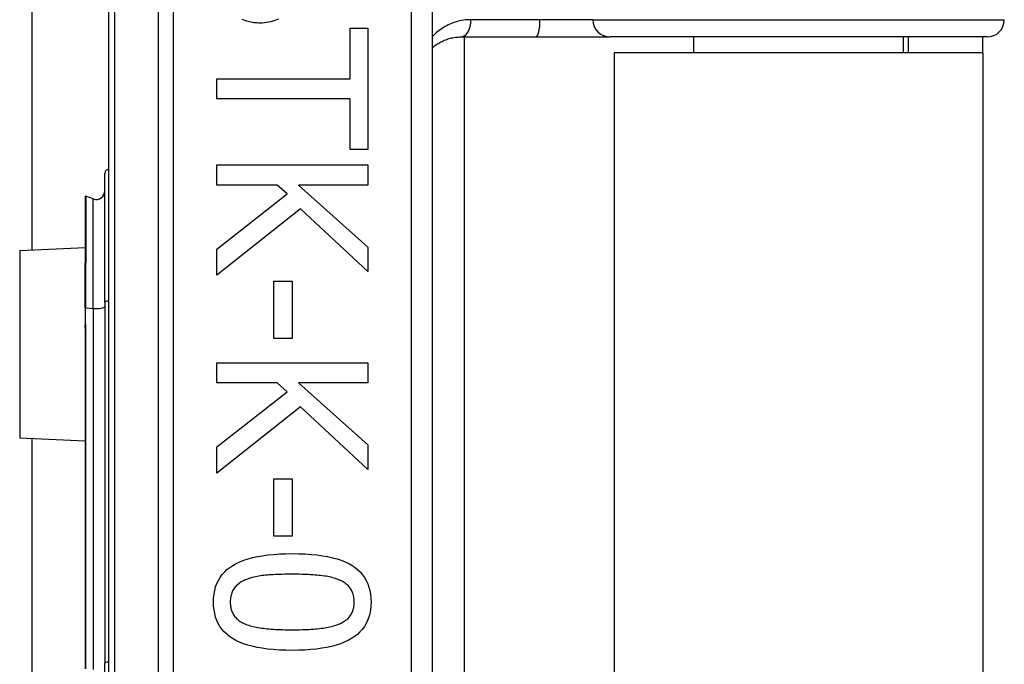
# Model space of a CAD drawing. Header units: inches. Extents: x 7 to 188, y 10 to 101.
# Tile 120 of 154: x 41.67 to 42.567, y 69.587 to 70.174. Entities that reach past the tile are written whole.
import ezdxf

# ---------------------------------------------------------------- set-up
doc = ezdxf.new("R2010")
doc.units = ezdxf.units.IN
doc.header["$MEASUREMENT"] = 0
doc.layers.add('Visible Edges(ANSI)', color=7, linetype='Continuous', lineweight=25)
doc.layers.add('Visible Tangent Edges(ANSI)', color=7, linetype='Continuous', lineweight=25)

msp = doc.modelspace()

# ---------------------------------------------------------------- linework, layer by layer
at = {"layer": 'Visible Edges(ANSI)'}
for p, q in [((41.68143, 69.96469), (41.68143, 72.96033)), ((41.75107, 70.46982), (41.75107, 68.58764)), ((42.04634, 68.77873), (42.04634, 70.27873)), ((41.97113, 70.16673), (41.98743, 70.16673)), ((41.97113, 70.1205), (41.97113, 70.16673)), ((41.98743, 70.16673), (41.98743, 70.05596)), ((42.07212, 70.15865), (42.14056, 70.15865)), ((42.07513, 70.15865), (42.07513, 68.89881)), ((42.14056, 70.15865), (42.20806, 70.15865)), ((42.55132, 70.15865), (42.20806, 70.15865)), ((42.2841, 70.15865), (42.2841, 70.14423)), ((42.47504, 70.15865), (42.47504, 70.14423)), ((42.47957, 70.15865), (42.47957, 70.14423)), ((42.54757, 70.14423), (42.54757, 70.15865)), ((42.54757, 70.14423), (42.21157, 70.14423)), ((42.21157, 70.14423), (42.21157, 68.91323)), ((42.54757, 70.14423), (42.54757, 68.91323)), ((41.84963, 70.10219), (41.84963, 70.1205)), ((41.84963, 70.1205), (41.97113, 70.1205)), ((41.97113, 70.10219), (41.84963, 70.10219)), ((41.97113, 70.05596), (41.97113, 70.10219)), ((41.98743, 70.05596), (41.97113, 70.05596)), ((41.84963, 70.042), (41.98743, 70.042)), ((41.84963, 70.02369), (41.84963, 70.042)), ((41.98743, 70.042), (41.98743, 70.02369)), ((41.74782, 69.91695), (41.74782, 70.03429)), ((41.90468, 70.02369), (41.84963, 70.02369)), ((41.91373, 70.01565), (41.90468, 70.02369)), ((41.92411, 70.02369), (41.98743, 69.96719)), ((41.98743, 70.02369), (41.92411, 70.02369)), ((41.7299, 70.01314), (41.7299, 69.95245)), ((41.73725, 70.01103), (41.73042, 70.01351)), ((41.84963, 69.96529), (41.91373, 70.01565)), ((41.9259, 70.00191), (41.84963, 69.9415)), ((41.98743, 69.94485), (41.9259, 70.00191)), ((41.6702, 69.9642), (41.7299, 69.96681)), ((41.84963, 69.9415), (41.84963, 69.96529)), ((41.98743, 69.96719), (41.98743, 69.94485)), ((41.7299, 69.95245), (41.7299, 69.95183)), ((41.7299, 69.91183), (41.7299, 69.95183)), ((41.90156, 69.93614), (41.91831, 69.93614)), ((41.90156, 69.88399), (41.90156, 69.93614)), ((41.91831, 69.93614), (41.91831, 69.88399)), ((41.7299, 69.91183), (41.7299, 69.89902)), ((41.74782, 69.91695), (41.74782, 69.58809)), ((41.7299, 69.89902), (41.7299, 69.89332)), ((41.7299, 69.89332), (41.7299, 69.58289)), ((41.91831, 69.88399), (41.90156, 69.88399)), ((41.84963, 69.86177), (41.98743, 69.86177)), ((41.84963, 69.84346), (41.84963, 69.86177)), ((41.98743, 69.86177), (41.98743, 69.84346)), ((41.90468, 69.84346), (41.84963, 69.84346)), ((41.91373, 69.83542), (41.90468, 69.84346)), ((41.92411, 69.84346), (41.98743, 69.78696)), ((41.98743, 69.84346), (41.92411, 69.84346)), ((41.84963, 69.78506), (41.91373, 69.83542)), ((41.9259, 69.82168), (41.84963, 69.76127)), ((41.98743, 69.76462), (41.9259, 69.82168)), ((41.6702, 69.79326), (41.7299, 69.79065)), ((41.68143, 69.26469), (41.68143, 69.79277)), ((41.98743, 69.78696), (41.98743, 69.76462)), ((41.84963, 69.76127), (41.84963, 69.78506)), ((41.90156, 69.75591), (41.91831, 69.75591)), ((41.90156, 69.70377), (41.90156, 69.75591)), ((41.91831, 69.75591), (41.91831, 69.70377)), ((41.91831, 69.70377), (41.90156, 69.70377)), ((41.74782, 69.46937), (41.74782, 69.58809))]:
    msp.add_line(p, q, dxfattribs=at)
at = {"layer": 'Visible Edges(ANSI)', "flags": 128}
for points in [[(41.88894, 70.17131), (41.88758, 70.17133), (41.88623, 70.1714), (41.88488, 70.17152), (41.88354, 70.17168), (41.8822, 70.17188), (41.88087, 70.17213), (41.87954, 70.17243), (41.87822, 70.17277), (41.8769, 70.17316), (41.87559, 70.1736), (41.87428, 70.17408), (41.87297, 70.1746)], [(41.90591, 70.17502), (41.90425, 70.17424), (41.90253, 70.17355), (41.90076, 70.17296), (41.89893, 70.17245), (41.89705, 70.17204), (41.89511, 70.17172), (41.89311, 70.17149), (41.89105, 70.17136), (41.88894, 70.17131)], [(42.04635, 70.14907), (42.04722, 70.1498), (42.04811, 70.1505), (42.04902, 70.15118), (42.04995, 70.15183), (42.0509, 70.15245), (42.05187, 70.15305), (42.05285, 70.15361), (42.05385, 70.15416), (42.05487, 70.15467), (42.05591, 70.15516), (42.05697, 70.15562), (42.05804, 70.15605), (42.05913, 70.15645), (42.06023, 70.15682), (42.06136, 70.15715), (42.0625, 70.15746), (42.06365, 70.15773), (42.06482, 70.15797), (42.06601, 70.15817), (42.06721, 70.15834), (42.06842, 70.15848), (42.06964, 70.15857), (42.07088, 70.15863), (42.07212, 70.15865)], [(41.84673, 69.64369), (41.84685, 69.6474), (41.84722, 69.65095), (41.84784, 69.65432), (41.8487, 69.65753), (41.8498, 69.66057), (41.85115, 69.66344), (41.85275, 69.66614), (41.8546, 69.66868), (41.85669, 69.67104), (41.85902, 69.67324), (41.8616, 69.67527), (41.86443, 69.67713), (41.86751, 69.67884), (41.87084, 69.68039), (41.87444, 69.6818), (41.87829, 69.68306), (41.88241, 69.68417), (41.88678, 69.68513), (41.8914, 69.68595), (41.89629, 69.68661), (41.90144, 69.68713), (41.90684, 69.6875), (41.9125, 69.68772), (41.91842, 69.6878)], [(41.91842, 69.6878), (41.9245, 69.68772), (41.93029, 69.6875), (41.93581, 69.68712), (41.94106, 69.6866), (41.94602, 69.68593), (41.9507, 69.6851), (41.95511, 69.68413), (41.95924, 69.68301), (41.96309, 69.68174), (41.96666, 69.68031), (41.96995, 69.67874), (41.97297, 69.67702), (41.97572, 69.67514), (41.97824, 69.6731), (41.98052, 69.6709), (41.98255, 69.66853), (41.98435, 69.666), (41.98591, 69.6633), (41.98722, 69.66044), (41.9883, 69.65742), (41.98914, 69.65423), (41.98974, 69.65088), (41.9901, 69.64737), (41.99022, 69.64369)], [(41.87688, 69.66435), (41.87571, 69.66389), (41.87459, 69.66339), (41.87351, 69.66287), (41.87248, 69.66231), (41.8715, 69.66172), (41.87056, 69.6611), (41.86966, 69.66044), (41.86881, 69.65976), (41.86801, 69.65904), (41.86726, 69.65829), (41.86655, 69.65751), (41.86588, 69.6567), (41.86527, 69.65585), (41.8647, 69.65496), (41.86419, 69.65402), (41.86374, 69.65305), (41.86334, 69.65202), (41.86299, 69.65096), (41.8627, 69.64986), (41.86246, 69.64871), (41.86227, 69.64752), (41.86213, 69.64628), (41.86205, 69.64501), (41.86203, 69.64369)], [(41.91842, 69.66904), (41.91603, 69.66903), (41.91371, 69.66901), (41.91146, 69.66898), (41.90927, 69.66894), (41.90716, 69.66888), (41.9051, 69.66881), (41.90312, 69.66873), (41.9012, 69.66864), (41.89935, 69.66854), (41.89756, 69.66842), (41.89584, 69.66829), (41.89419, 69.66814), (41.89258, 69.66798), (41.89101, 69.66779), (41.88946, 69.66757), (41.88795, 69.66733), (41.88646, 69.66705), (41.885, 69.66675), (41.88358, 69.66642), (41.88218, 69.66606), (41.88081, 69.66567), (41.87947, 69.66526), (41.87816, 69.66482), (41.87688, 69.66435)], [(41.96041, 69.66424), (41.95921, 69.66469), (41.95796, 69.66512), (41.95666, 69.66552), (41.95531, 69.6659), (41.9539, 69.66625), (41.95245, 69.66658), (41.95094, 69.66689), (41.94939, 69.66716), (41.94778, 69.66742), (41.94612, 69.66765), (41.94441, 69.66785), (41.94265, 69.66803), (41.94084, 69.66819), (41.939, 69.66834), (41.93712, 69.66847), (41.93519, 69.66859), (41.93323, 69.6687), (41.93123, 69.66879), (41.92919, 69.66886), (41.92712, 69.66893), (41.925, 69.66898), (41.92285, 69.66901), (41.92065, 69.66903), (41.91842, 69.66904)], [(41.97492, 69.64369), (41.9749, 69.64496), (41.97482, 69.64618), (41.9747, 69.64737), (41.97452, 69.64852), (41.97429, 69.64964), (41.97401, 69.65071), (41.97369, 69.65175), (41.97331, 69.65275), (41.97288, 69.65371), (41.9724, 69.65463), (41.97187, 69.65552), (41.97129, 69.65636), (41.97066, 69.65718), (41.96998, 69.65796), (41.96925, 69.65872), (41.96847, 69.65945), (41.96764, 69.66015), (41.96676, 69.66082), (41.96582, 69.66146), (41.96484, 69.66207), (41.96381, 69.66266), (41.96272, 69.66321), (41.96159, 69.66374), (41.96041, 69.66424)], [(41.91853, 69.59969), (41.91249, 69.59977), (41.90672, 69.59999), (41.90123, 69.60037), (41.89601, 69.60089), (41.89106, 69.60156), (41.88639, 69.60239), (41.88199, 69.60336), (41.87786, 69.60448), (41.87401, 69.60576), (41.87043, 69.60718), (41.86712, 69.60875), (41.86409, 69.61047), (41.86132, 69.61235), (41.85879, 69.61439), (41.8565, 69.61659), (41.85445, 69.61895), (41.85264, 69.62148), (41.85107, 69.62416), (41.84974, 69.62701), (41.84866, 69.63002), (41.84782, 69.6332), (41.84721, 69.63653), (41.84685, 69.64003), (41.84673, 69.64369)], [(41.86203, 69.64369), (41.86205, 69.64244), (41.86213, 69.64123), (41.86225, 69.64006), (41.86243, 69.63892), (41.86266, 69.63782), (41.86294, 69.63675), (41.86326, 69.63572), (41.86364, 69.63473), (41.86407, 69.63378), (41.86455, 69.63286), (41.86508, 69.63197), (41.86566, 69.63113), (41.86629, 69.63031), (41.86697, 69.62953), (41.8677, 69.62878), (41.86848, 69.62806), (41.86931, 69.62736), (41.87019, 69.6267), (41.87113, 69.62607), (41.87211, 69.62547), (41.87314, 69.6249), (41.87423, 69.62436), (41.87536, 69.62385), (41.87654, 69.62337)], [(41.99022, 69.64369), (41.9901, 69.64), (41.98972, 69.63647), (41.9891, 69.63311), (41.98823, 69.62991), (41.98712, 69.62688), (41.98575, 69.62402), (41.98414, 69.62133), (41.98228, 69.6188), (41.98017, 69.61644), (41.97781, 69.61425), (41.97521, 69.61222), (41.97235, 69.61036), (41.96925, 69.60865), (41.9659, 69.6071), (41.96229, 69.60569), (41.95843, 69.60443), (41.95432, 69.60332), (41.94996, 69.60236), (41.94535, 69.60155), (41.94049, 69.60088), (41.93538, 69.60036), (41.93001, 69.59999), (41.9244, 69.59977), (41.91853, 69.59969)], [(41.96063, 69.62348), (41.96178, 69.62396), (41.96288, 69.62447), (41.96393, 69.625), (41.96494, 69.62557), (41.9659, 69.62616), (41.96681, 69.62679), (41.96768, 69.62744), (41.96849, 69.62812), (41.96927, 69.62883), (41.96999, 69.62957), (41.97066, 69.63033), (41.97129, 69.63113), (41.97187, 69.63196), (41.9724, 69.63283), (41.97288, 69.63373), (41.97331, 69.63468), (41.97369, 69.63567), (41.97401, 69.6367), (41.97429, 69.63776), (41.97452, 69.63887), (41.9747, 69.64002), (41.97482, 69.6412), (41.9749, 69.64243), (41.97492, 69.64369)], [(41.87654, 69.62337), (41.87771, 69.62293), (41.87892, 69.62252), (41.88018, 69.62212), (41.88149, 69.62175), (41.88286, 69.6214), (41.88428, 69.62108), (41.88575, 69.62077), (41.88726, 69.62049), (41.88883, 69.62023), (41.89046, 69.61999), (41.89213, 69.61977), (41.89385, 69.61957), (41.89563, 69.61939), (41.89745, 69.61923), (41.89933, 69.61908), (41.90126, 69.61895), (41.90324, 69.61883), (41.90527, 69.61873), (41.90735, 69.61865), (41.90949, 69.61858), (41.91167, 69.61852), (41.91391, 69.61848), (41.91619, 69.61846), (41.91853, 69.61845)], [(41.91853, 69.61845), (41.92087, 69.61846), (41.92315, 69.61848), (41.92539, 69.61852), (41.92757, 69.61858), (41.9297, 69.61865), (41.93178, 69.61873), (41.9338, 69.61883), (41.93578, 69.61895), (41.9377, 69.61908), (41.93957, 69.61923), (41.94139, 69.61939), (41.94315, 69.61957), (41.94487, 69.61977), (41.94654, 69.61999), (41.94816, 69.62023), (41.94974, 69.6205), (41.95126, 69.62079), (41.95274, 69.62111), (41.95417, 69.62144), (41.95556, 69.6218), (41.9569, 69.62219), (41.95819, 69.62259), (41.95943, 69.62302), (41.96063, 69.62348)]]:
    msp.add_lwpolyline(points, dxfattribs=at)
at = {"layer": 'Visible Edges(ANSI)'}
for centre, radius, start, end in [((42.55132, 70.1744), 0.01575, 270, 0), ((41.75175, 70.03429), 0.00394, 100.02047, 180), ((41.73029, 70.01314), 0.000394, 70, 180), ((41.73994, 70.01843), 0.00787, 250, 0)]:
    msp.add_arc(centre, radius, start, end, dxfattribs=at)
at = {"layer": 'Visible Tangent Edges(ANSI)'}
for p, q in [((41.75683, 68.58764), (41.75683, 70.46982)), ((41.79648, 70.27873), (41.79648, 68.77873)), ((41.8104, 68.77873), (41.8104, 70.27873)), ((42.02666, 70.27873), (42.02666, 68.77873)), ((42.14412, 70.1744), (42.08126, 70.1744)), ((42.19233, 70.1744), (42.14412, 70.1744)), ((42.19233, 70.1744), (42.56707, 70.1744)), ((41.73042, 70.01351), (41.73042, 69.95265)), ((41.73725, 69.91124), (41.73725, 70.01103)), ((41.6702, 69.9642), (41.6702, 69.79326)), ((41.73016, 69.95193), (41.73016, 69.91187)), ((41.73016, 69.89906), (41.73016, 69.91187)), ((41.73016, 69.91187), (41.73725, 69.91124)), ((41.73725, 69.91124), (41.73725, 69.58237)), ((41.73042, 69.58298), (41.73042, 69.89341))]:
    msp.add_line(p, q, dxfattribs=at)
at = {"layer": 'Visible Tangent Edges(ANSI)', "flags": 128}
for points in [[(42.08126, 70.1744), (42.07956, 70.17437), (42.07787, 70.17428), (42.07619, 70.17412), (42.07453, 70.17391), (42.07289, 70.17364), (42.07126, 70.17331), (42.06966, 70.17293), (42.06809, 70.1725), (42.06654, 70.17202), (42.06501, 70.17148), (42.06351, 70.1709), (42.06203, 70.17027), (42.06058, 70.16959), (42.05915, 70.16886), (42.05775, 70.16809), (42.05637, 70.16728), (42.05502, 70.16642), (42.0537, 70.16552), (42.05241, 70.16458), (42.05114, 70.16359), (42.0499, 70.16257), (42.04869, 70.16149), (42.04751, 70.16038), (42.04635, 70.15922)], [(41.73016, 69.95193), (41.73014, 69.95198), (41.73013, 69.95202), (41.73011, 69.95206), (41.73009, 69.95209), (41.73008, 69.95213), (41.73006, 69.95216), (41.73005, 69.95219), (41.73003, 69.95221), (41.73002, 69.95224), (41.73, 69.95226), (41.72999, 69.95228), (41.72998, 69.9523), (41.72996, 69.95232), (41.72995, 69.95233), (41.72994, 69.95235), (41.72993, 69.95236), (41.72992, 69.95237), (41.72992, 69.95238), (41.72991, 69.9524), (41.7299, 69.95241), (41.7299, 69.95242), (41.7299, 69.95243), (41.7299, 69.95244), (41.7299, 69.95245)], [(41.73016, 69.95193), (41.73018, 69.95196), (41.7302, 69.95198), (41.73022, 69.95201), (41.73023, 69.95204), (41.73025, 69.95206), (41.73027, 69.95209), (41.73028, 69.95212), (41.7303, 69.95215), (41.73031, 69.95218), (41.73033, 69.95221), (41.73034, 69.95223), (41.73035, 69.95226), (41.73036, 69.95229), (41.73037, 69.95233), (41.73038, 69.95236), (41.73039, 69.95239), (41.7304, 69.95242), (41.7304, 69.95245), (41.73041, 69.95248), (41.73041, 69.95252), (41.73042, 69.95255), (41.73042, 69.95258), (41.73042, 69.95262), (41.73042, 69.95265)], [(41.7299, 69.89332), (41.7299, 69.89356), (41.7299, 69.8938), (41.7299, 69.89405), (41.72991, 69.89429), (41.72992, 69.89453), (41.72992, 69.89477), (41.72993, 69.89501), (41.72994, 69.89525), (41.72995, 69.89549), (41.72997, 69.89573), (41.72998, 69.89597), (41.72999, 69.89621), (41.73, 69.89645), (41.73002, 69.89669), (41.73003, 69.89693), (41.73004, 69.89717), (41.73006, 69.89741), (41.73007, 69.89765), (41.73009, 69.89788), (41.7301, 69.89812), (41.73011, 69.89836), (41.73013, 69.89859), (41.73014, 69.89883), (41.73016, 69.89906)], [(41.73042, 69.89341), (41.73042, 69.89364), (41.73042, 69.89388), (41.73042, 69.89411), (41.73041, 69.89435), (41.7304, 69.89459), (41.7304, 69.89482), (41.73039, 69.89506), (41.73038, 69.89529), (41.73037, 69.89553), (41.73036, 69.89576), (41.73034, 69.896), (41.73033, 69.89623), (41.73032, 69.89647), (41.7303, 69.89671), (41.73029, 69.89694), (41.73028, 69.89718), (41.73026, 69.89741), (41.73025, 69.89765), (41.73023, 69.89788), (41.73022, 69.89812), (41.7302, 69.89836), (41.73019, 69.89859), (41.73017, 69.89883), (41.73016, 69.89906)]]:
    msp.add_lwpolyline(points, dxfattribs=at)
at = {"layer": 'Visible Tangent Edges(ANSI)'}
for centre, major_axis, ratio, start_param, end_param in [((42.07212, 70.1744), (0, -0.01575), 0.580671, 0, 1.570796), ((42.14056, 70.1744), (0, -0.01575), 0.225879, 0, 1.570796), ((42.20806, 70.1744), (0, -0.01575), 0.998608, 4.712389, 6.283185), ((41.73029, 69.95245), (-0.000394, 0), 0.548442, 4.363323, 6.283185), ((41.73009, 69.95183), (-0.000197, 0), 0.542742, 4.363323, 6.283185), ((41.73009, 69.91183), (-0.000197, 0), 0.245714, 4.363323, 6.283185), ((41.73994, 69.91306), (0.00787, 0), 0.245714, 4.363323, 6.283185), ((41.75175, 69.91695), (-0.00394, 0), 0.245714, 4.887279, 6.283185), ((41.73009, 69.89902), (-0.000197, 0), 0.245714, 4.363323, 6.283185), ((41.73029, 69.89332), (-0.000394, 0), 0.245714, 4.363323, 6.283185), ((41.75175, 69.58809), (-0.00394, 0), 0.245714, 4.887279, 6.283185)]:
    msp.add_ellipse(centre, major_axis=major_axis, ratio=ratio, start_param=start_param, end_param=end_param, dxfattribs=at)

doc.saveas('drawing.dxf')
